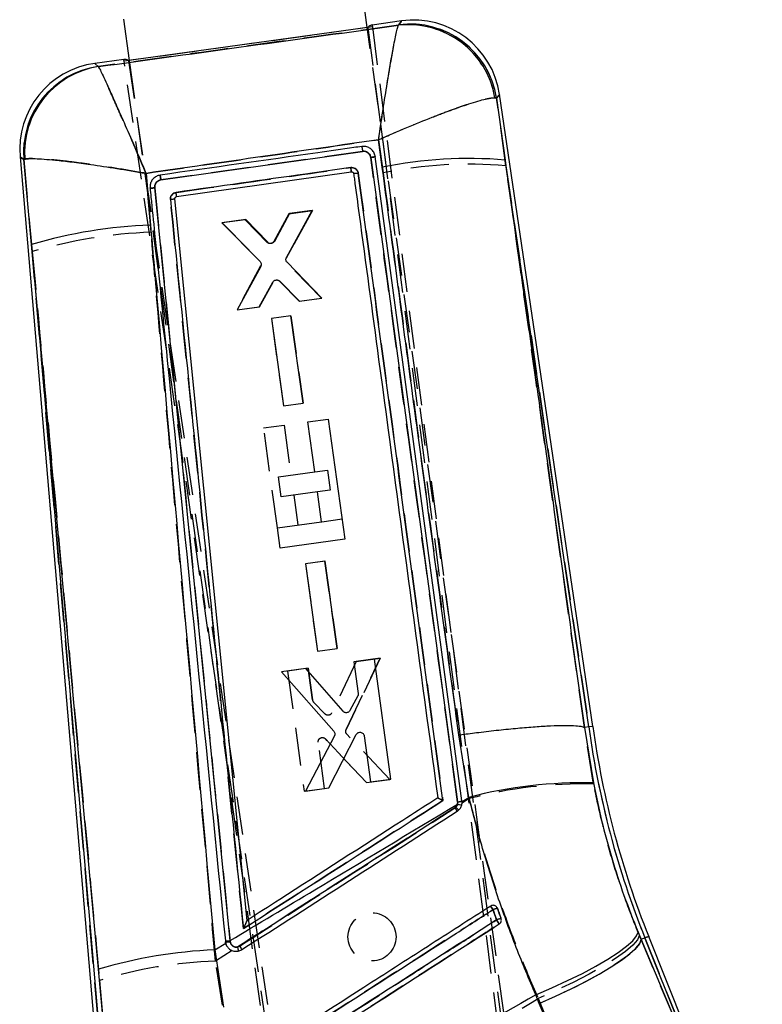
# Model space of a CAD drawing. Extents: x 27 to 407, y 33 to 283.
# Tile 13 of 20: x 97 to 122, y 214 to 246. Entities that reach past the tile are written whole.
import ezdxf

# ---------------------------------------------------------------- set-up
doc = ezdxf.new("R2010")
doc.units = 0
doc.linetypes.add('HIDDEN', pattern=[1.905, 1.27, -0.635])
doc.layers.get('0').update_dxf_attribs({"linetype": 'CONTINUOUS'})

msp = doc.modelspace()

# ---------------------------------------------------------------- linework, layer by layer
at = {"color": 7, "linetype": 'CONTINUOUS'}
for p, q in [((108.836, 246.0097), (108.6455, 247.3848)), ((100.7212, 246.2868), (100.9117, 244.9117)), ((109.9752, 246.2325), (108.9942, 246.0966)), ((109.0031, 246.0328), (100.7446, 244.8885)), ((108.8554, 246.0136), (108.8358, 246.0108)), ((108.8554, 246.0136), (108.8556, 246.0124)), ((109.8714, 246.0885), (109.8851, 246.1011)), ((100.7359, 244.9523), (99.7678, 244.8182)), ((100.892, 244.9102), (100.8922, 244.909)), ((99.883, 244.7179), (99.893, 244.712)), ((113.1331, 243.6658), (113.0783, 243.6741)), ((113.1331, 243.6658), (113.4195, 241.6021)), ((116.3362, 222.7525), (113.234, 243.7891)), ((109.333, 241.3639), (109.2122, 242.2787)), ((101.9683, 240.9383), (108.677, 241.8912)), ((97.2826, 241.7063), (99.7426, 212.9447)), ((97.4059, 241.6161), (97.4375, 241.628)), ((97.668, 238.7917), (97.4059, 241.6161)), ((108.9496, 241.6847), (111.8406, 220.239)), ((109.0974, 241.7183), (109.0943, 241.7376)), ((111.9848, 220.2715), (109.0975, 241.7182)), ((116.202, 222.7333), (113.4195, 241.6021)), ((102.4934, 240.3846), (108.3032, 241.2113)), ((101.4755, 241.1584), (101.6239, 239.4398)), ((108.3784, 241.1621), (108.3805, 241.1523)), ((104.2708, 215.6206), (101.7626, 240.6763)), ((102.4347, 240.3105), (102.4347, 240.3102)), ((104.8352, 216.2934), (102.4347, 240.3105)), ((106.1446, 238.3606), (107.0057, 239.9254)), ((107.0057, 239.9254), (106.2449, 239.8199)), ((104.7922, 239.6185), (104.0013, 239.5089)), ((105.5215, 238.8645), (104.7922, 239.6185)), ((106.2449, 239.8199), (105.7433, 238.8948)), ((104.0013, 239.5089), (105.2685, 238.2236)), ((99.8958, 214.6671), (97.668, 238.7917)), ((97.668, 238.7917), (99.8776, 212.9574)), ((105.2916, 238.0612), (104.5083, 236.6168)), ((107.3189, 237.0065), (106.1663, 238.198)), ((105.2396, 236.7181), (105.6932, 237.5403)), ((105.913, 237.5702), (106.5724, 236.9029)), ((106.5724, 236.9029), (107.3189, 237.0065)), ((104.5083, 236.6168), (105.2396, 236.7181)), ((106.2957, 236.4197), (105.6454, 236.3295)), ((105.6454, 236.3295), (106.0479, 233.4229)), ((106.6982, 233.5131), (106.2957, 236.4197)), ((106.0479, 233.4229), (106.6982, 233.5131)), ((106.8563, 232.8886), (107.5365, 232.9829)), ((107.0867, 231.2257), (106.8563, 232.8886)), ((107.5365, 232.9829), (108.0903, 228.9859)), ((105.8762, 231.0579), (107.0867, 231.2257)), ((105.9684, 230.3928), (105.8762, 231.0579)), ((107.1789, 230.5605), (105.9684, 230.3928)), ((107.3168, 229.5653), (107.1789, 230.5605)), ((105.846, 229.3615), (107.3168, 229.5653)), ((105.9393, 228.6878), (105.846, 229.3615)), ((108.0903, 228.9859), (105.9393, 228.6878)), ((107.428, 228.2477), (106.7777, 228.1576)), ((106.7777, 228.1576), (107.1802, 225.251)), ((107.8305, 225.3412), (107.428, 228.2477)), ((107.1802, 225.251), (107.8305, 225.3412)), ((109.0691, 224.9927), (108.3889, 224.8984)), ((108.3889, 224.8984), (108.5339, 223.8509)), ((109.6225, 220.9957), (109.0691, 224.9927)), ((106.7922, 224.677), (105.9846, 224.565)), ((105.9846, 224.565), (107.7222, 222.5888)), ((108.0298, 223.2536), (106.7922, 224.677)), ((108.5189, 223.767), (108.257, 223.2788)), ((116.0578, 222.7128), (116.0581, 222.7127)), ((116.202, 222.7333), (116.0581, 222.7127)), ((116.0581, 222.7127), (116.3564, 220.8681)), ((116.3362, 222.7525), (116.202, 222.7333)), ((107.7407, 222.4336), (106.7789, 220.6014)), ((107.5551, 220.709), (108.4698, 222.4811)), ((108.7298, 222.4365), (108.9424, 220.9014)), ((112.2126, 220.3899), (111.8807, 222.4665)), ((108.9424, 220.9014), (109.6225, 220.9957)), ((106.7789, 220.6014), (107.5551, 220.709)), ((111.8406, 220.239), (111.8366, 220.1637)), ((111.9867, 220.254), (111.9848, 220.2715)), ((111.9867, 220.254), (112.2126, 220.3899)), ((113.1656, 216.6951), (113.1495, 216.7276)), ((104.8352, 216.2934), (104.8353, 216.2929)), ((117.84, 215.9082), (117.9437, 215.6597)), ((118.0693, 215.7102), (117.9437, 215.6597)), ((117.9437, 215.6597), (121.3123, 207.6384)), ((121.3123, 207.6384), (118.0693, 215.7102)), ((121.9748, 206.3532), (118.1951, 215.7608)), ((103.758, 215.3133), (104.1253, 215.5334)), ((103.758, 215.3133), (104.0499, 213.4094)), ((104.1131, 215.6164), (104.1163, 215.585)), ((104.1163, 215.585), (104.1253, 215.5334)), ((104.2738, 215.5894), (104.2708, 215.6206)), ((100.0474, 212.9735), (99.8958, 214.6671)), ((114.5546, 213.5341), (114.4375, 213.8163)), ((117.9261, 205.5131), (114.5546, 213.5341))]:
    msp.add_line(p, q, dxfattribs=at)
at = {"color": 7, "linetype": 'HIDDEN'}
for p, q in [((108.8358, 246.0108), (100.892, 244.9102)), ((113.6394, 211.3427), (108.836, 246.0097)), ((108.8556, 246.0124), (114.6393, 201.5173)), ((109.0031, 246.0328), (114.7621, 201.6224)), ((109.8863, 246.1028), (109.8727, 246.0903)), ((106.3261, 207.0388), (100.7446, 244.8885)), ((100.8922, 244.909), (106.5085, 206.7424)), ((100.9117, 244.9117), (105.7151, 210.2447)), ((99.8913, 244.7135), (99.8814, 244.7193)), ((113.0798, 243.6759), (113.1345, 243.6674)), ((113.4474, 241.4129), (113.1345, 243.6674)), ((109.2129, 242.2801), (109.3589, 241.174)), ((108.6769, 241.8912), (101.9681, 240.9384)), ((97.4041, 241.6174), (97.4354, 241.6291)), ((97.4041, 241.6174), (97.6884, 238.5526)), ((113.4474, 241.4129), (116.202, 222.7333)), ((101.6427, 239.1994), (101.4737, 241.1585)), ((106.1431, 238.3448), (107.0131, 239.9262)), ((107.0131, 239.9262), (106.1431, 238.3448)), ((107.0131, 239.9262), (106.2223, 239.8167)), ((106.2223, 239.8167), (107.0131, 239.9262)), ((104.7695, 239.6155), (104.0087, 239.5102)), ((105.5038, 238.8616), (104.7695, 239.6155)), ((106.2223, 239.8167), (105.7254, 238.8927)), ((104.0087, 239.5102), (105.2628, 238.2384)), ((99.8776, 212.9574), (97.6884, 238.5526)), ((105.2861, 238.0761), (104.5009, 236.616)), ((107.3116, 237.0052), (106.1651, 238.1823)), ((105.2475, 236.7194), (105.7006, 237.5407)), ((105.9202, 237.5717), (106.5803, 236.9039)), ((106.5803, 236.9039), (107.3116, 237.0052)), ((104.5009, 236.616), (105.2475, 236.7194)), ((106.2955, 236.4196), (105.6451, 236.3295)), ((105.6451, 236.3295), (106.0481, 233.423)), ((106.6984, 233.5131), (106.2955, 236.4196)), ((106.2955, 236.4196), (106.6984, 233.5131)), ((106.0481, 233.423), (106.6984, 233.5131)), ((105.3855, 232.6848), (106.0657, 232.7791)), ((105.846, 229.3615), (105.3855, 232.6848)), ((106.0657, 232.7791), (106.2962, 231.1161)), ((107.0871, 231.2257), (107.5066, 231.2838)), ((107.5066, 231.2838), (107.5988, 230.6187)), ((106.3883, 230.4509), (106.5262, 229.4557)), ((107.5988, 230.6187), (107.1793, 230.5605)), ((107.3174, 229.5654), (107.997, 229.6595)), ((107.4278, 228.2476), (106.7774, 228.1576)), ((106.7774, 228.1576), (107.1804, 225.2511)), ((107.8307, 225.3412), (107.4278, 228.2476)), ((107.4278, 228.2476), (107.8307, 225.3412)), ((107.1804, 225.2511), (107.8307, 225.3412)), ((108.4592, 224.908), (107.6553, 223.2017)), ((108.132, 222.6455), (109.2669, 225.0198)), ((109.2669, 225.0198), (108.132, 222.6455)), ((109.2669, 225.0198), (108.4592, 224.908)), ((108.4592, 224.908), (109.2669, 225.0198)), ((106.8625, 224.6869), (106.1823, 224.5927)), ((106.1823, 224.5927), (106.7365, 220.5958)), ((107.0077, 223.6394), (106.8625, 224.6869)), ((106.8625, 224.6869), (107.0077, 223.6394)), ((107.4298, 223.1642), (107.045, 223.5627)), ((107.045, 223.5627), (107.4298, 223.1642)), ((116.0598, 222.7129), (116.0595, 222.713)), ((116.3652, 220.8313), (116.0598, 222.7129)), ((107.4166, 220.69), (107.2038, 222.2251)), ((107.4419, 222.3387), (108.8039, 220.8821)), ((108.8039, 220.8821), (107.4419, 222.3387)), ((109.5801, 220.9895), (108.1564, 222.4912)), ((108.8039, 220.8821), (109.5801, 220.9895)), ((106.7365, 220.5958), (107.4166, 220.69)), ((112.2196, 220.3471), (111.987, 220.1979)), ((111.7493, 220.0412), (111.7792, 220.0646)), ((113.1436, 216.736), (113.1656, 216.6951)), ((117.9434, 215.6596), (117.8845, 215.8002)), ((118.0693, 215.7102), (117.9434, 215.6596)), ((121.2966, 207.6774), (117.9434, 215.6596)), ((118.0693, 215.7102), (121.2966, 207.6774)), ((104.5244, 215.4123), (104.5858, 215.4387)), ((104.3361, 215.2916), (103.7864, 214.939)), ((104.0176, 213.4696), (103.7864, 214.939)), ((99.9279, 214.2947), (100.047, 212.9735)), ((114.5165, 213.7006), (114.5831, 213.541)), ((114.5831, 213.541), (117.9371, 205.5589))]:
    msp.add_line(p, q, dxfattribs=at)
at = {"color": 8, "linetype": 'CONTINUOUS', "flags": 128}
for points in [[(109.8851, 246.1011), (109.9651, 246.2177), (109.9752, 246.2325)], [(99.7678, 244.8182), (99.7808, 244.8069), (99.883, 244.7179)], [(113.234, 243.7891), (113.2227, 243.7753), (113.1331, 243.6658)], [(97.4059, 241.6161), (97.2965, 241.6961), (97.2826, 241.7063)], [(118.1951, 215.7608), (118.1872, 215.7576), (118.1636, 215.7481), (118.1243, 215.7323), (118.0693, 215.7102)]]:
    msp.add_lwpolyline(points, dxfattribs=at)
at = {"color": 7, "linetype": 'HIDDEN', "flags": 128}
for points in [[(109.9752, 246.2325), (109.9655, 246.2183), (109.8863, 246.1028)], [(99.8814, 244.7193), (99.7803, 244.8073), (99.7678, 244.8182)], [(113.1345, 243.6674), (113.2231, 243.7758), (113.234, 243.7891)], [(97.2826, 241.7063), (97.2959, 241.6965), (97.4041, 241.6174)], [(117.8845, 215.8002), (117.8262, 215.6532), (117.6719, 215.4715), (117.4258, 215.2598), (117.094, 215.0235), (116.6853, 214.7687), (116.2102, 214.5021), (115.6811, 214.2305), (115.1116, 213.961), (114.5165, 213.7006)], [(117.9434, 215.6596), (117.8859, 215.5122), (117.7324, 215.3295), (117.487, 215.1163), (117.1562, 214.878), (116.7483, 214.6208), (116.2741, 214.3516), (115.7459, 214.0771), (115.1773, 213.8045), (114.5831, 213.541)], [(118.0693, 215.7102), (118.1243, 215.7323), (118.1636, 215.7481), (118.1872, 215.7576), (118.1951, 215.7608)]]:
    msp.add_lwpolyline(points, dxfattribs=at)
at = {"color": 7, "linetype": 'CONTINUOUS', "flags": 128}
for points in [[(108.9949, 246.0967), (108.9958, 246.0894), (108.9986, 246.0682), (109.0031, 246.0328)], [(100.7446, 244.8885), (100.7394, 244.9238), (100.7363, 244.945), (100.7352, 244.9522)], [(114.4375, 213.8163), (114.978, 214.0485), (115.4993, 214.2888), (115.9903, 214.5323), (116.4408, 214.7737), (116.8411, 215.0078), (117.1828, 215.2298), (117.4586, 215.435), (117.6627, 215.619), (117.7907, 215.7778), (117.84, 215.9082)], [(114.5546, 213.5341), (115.0937, 213.7713), (115.6135, 214.0166), (116.1032, 214.2647), (116.5522, 214.5105), (116.9511, 214.7486), (117.2914, 214.9741), (117.5659, 215.1822), (117.7687, 215.3683), (117.8955, 215.5286), (117.9437, 215.6597)]]:
    msp.add_lwpolyline(points, dxfattribs=at)
at = {"color": 7, "linetype": 'HIDDEN'}
msp.add_circle((108.991, 215.7464), 0.8, dxfattribs=at)
at = {"color": 7, "linetype": 'CONTINUOUS'}
for centre, radius, start, end in [((110.2621, 243.2202), 2.9055, 8.82239, 97.45489), ((110.3722, 243.3671), 2.8928, 8.28486, 97.98257), ((110.2027, 243.1915), 2.9158, 9.52688, 96.52329), ((100.1649, 241.9528), 2.8927, 97.74832, 185.01764), ((100.3021, 241.8432), 2.9051, 98.29329, 184.48402), ((100.343, 241.8341), 2.9129, 98.8876, 184.05882), ((112.1964, 227.4129), 14.2418, 85.07321, 101.59858), ((98.9015, 239.9698), 3.6158, 6.58784, 8.81318), ((102.2354, 223.3078), 16.1436, 92.17092, 106.43501), ((145.7377, 226.8265), 29.818, 187.89008, 201.88866), ((145.7377, 226.8265), 29.6824, 187.8895, 201.88866), ((115.9638, 206.078), 14.7953, 88.47953, 104.68705), ((111.8176, 220.677), 0.4386, 273.00816, 292.40474), ((116.536, 223.0789), 5.6694, 212.3963, 213.7986), ((111.9946, 220.6674), 0.5279, 252.58302, 268.17279), ((75.7578, 192.7533), 44.2653, 32.67468, 32.86152), ((113.3179, 215.9198), 0.7901, 101.11378, 112.30673), ((113.3846, 215.7306), 0.6326, 98.95004, 112.98627), ((86.5966, 199.2163), 31.5709, 32.4943, 32.78808), ((104.4277, 199.4452), 15.8822, 92.4165, 106.57922), ((104.177, 216.1743), 0.5615, 263.46891, 279.61447), ((104.1794, 216.1492), 0.5678, 263.61458, 279.57326), ((110.5024, 219.2032), 7.0128, 212.45162, 213.60499)]:
    msp.add_arc(centre, radius, start, end, dxfattribs=at)
at = {"color": 7, "linetype": 'HIDDEN'}
for centre, radius, start, end in [((110.2635, 243.2222), 2.9053, 8.81659, 97.46069), ((110.2044, 243.1937), 2.9156, 9.51938, 96.53306), ((100.3002, 241.8447), 2.9049, 98.28776, 184.48954), ((100.3407, 241.8358), 2.9126, 98.87529, 184.06841), ((112.2269, 227.198), 14.2672, 85.09257, 101.5966), ((97.2906, 239.7526), 5.2411, 6.9268, 8.46241), ((102.2588, 223.0218), 16.1893, 92.18093, 106.39806), ((105.6023, 238.9606), 0.1406, 292.56822, 331.11245), ((107.144, 223.6583), 0.1376, 187.89151, 223.98715), ((107.5291, 223.2623), 0.14, 298.69287, 334.34127), ((145.7377, 226.8265), 29.818, 187.89008, 201.88866), ((115.9943, 206.0192), 14.8167, 88.56536, 104.75929), ((111.8176, 220.6774), 0.439, 273.01876, 292.38374), ((117.0979, 223.4397), 6.337, 212.43218, 213.68345), ((112.8953, 221.0774), 1.5071, 222.22268, 227.50113), ((124.5197, 224.0809), 13.6934, 212.2587, 212.86457), ((113.3407, 215.8548), 0.8583, 101.76585, 112.09136), ((113.3997, 215.6871), 0.6779, 99.63791, 112.76661), ((130.8708, 227.6588), 21.0528, 212.61269, 213.05207), ((104.1798, 216.1465), 0.5651, 263.54152, 279.59404), ((103.1342, 215.037), 1.44, 9.54349, 15.10699), ((110.9044, 219.4603), 7.4899, 212.47473, 213.54037), ((104.2951, 200.0168), 14.9309, 91.95262, 107.00752)]:
    msp.add_arc(centre, radius, start, end, dxfattribs=at)
at = {"color": 7, "linetype": 'CONTINUOUS'}
for centre, major_axis, start_param, end_param in [((113.5759, 210.7646), (-4.5802, 35.3322), 0.0003354, 0.0601795), ((105.9335, 209.7056), (-5.1992, 35.2465), 6.2230058, 6.2828499)]:
    msp.add_ellipse(centre, major_axis=major_axis, ratio=0.0699241, start_param=start_param, end_param=end_param, dxfattribs=at)
at = {"color": 7, "linetype": 'HIDDEN'}
for points, knots in [([(109.8727, 246.0903), (108.208, 245.8608), (104.8808, 245.4022), (101.5537, 244.9429), (99.8913, 244.7135)], [0, 0, 0, 0, 0.50033911, 1, 1, 1, 1]), ([(109.2129, 242.2801), (109.2134, 242.2831), (109.2625, 242.6231), (109.3598, 243.2779), (109.4906, 244.1124), (109.6014, 244.78), (109.7058, 245.3711), (109.786, 245.7749), (109.8426, 246.0111), (109.8626, 246.0639), (109.8727, 246.0903)], [0, 0, 0, 0, 0.00160371, 0.17858809, 0.34637664, 0.47927237, 0.61213768, 0.79730698, 0.89865727, 1, 1, 1, 1]), ([(101.4737, 241.1585), (101.4725, 241.1613), (101.3417, 241.466), (101.0879, 242.0542), (100.7589, 242.8091), (100.4897, 243.4201), (100.2867, 243.8753), (100.1292, 244.2227), (100.0142, 244.4707), (99.9308, 244.6437), (99.9045, 244.6902), (99.8913, 244.7135)], [0, 0, 0, 0, 0.0015897, 0.1706831, 0.3314953, 0.4593199, 0.5871197, 0.6916959, 0.79626, 0.8981336, 1, 1, 1, 1]), ([(109.2129, 242.2801), (109.2158, 242.2813), (109.5307, 242.4212), (110.1453, 242.6866), (110.9501, 243.0139), (111.6128, 243.266), (112.219, 243.4793), (112.6607, 243.611), (112.9488, 243.6728), (113.0361, 243.6748), (113.0798, 243.6759)], [0, 0, 0, 0, 0.0016039, 0.1785825, 0.3463711, 0.4792648, 0.6121273, 0.7972966, 0.8986522, 1, 1, 1, 1]), ([(101.4737, 241.1585), (102.7702, 241.3456), (105.3501, 241.7178), (107.9296, 242.0933), (109.2129, 242.2801)], [0, 0, 0, 0, 0.5024894, 1, 1, 1, 1]), ([(108.9497, 241.6846), (108.9449, 241.7063), (108.9344, 241.7545), (108.8906, 241.8193), (108.8256, 241.8692), (108.7506, 241.8952), (108.7001, 241.8925), (108.6769, 241.8912)], [0, 0, 0, 0, 0.1751732, 0.3895115, 0.6033601, 0.8168781, 1, 1, 1, 1]), ([(101.4737, 241.1585), (101.4707, 241.159), (101.1434, 241.2169), (100.5068, 241.3243), (99.6767, 241.4499), (98.9937, 241.5411), (98.475, 241.6), (98.0693, 241.6356), (97.7695, 241.6515), (97.5479, 241.6509), (97.4729, 241.6364), (97.4354, 241.6291)], [0, 0, 0, 0, 0.0015898, 0.1706822, 0.3314941, 0.4593188, 0.5871188, 0.6916952, 0.7962596, 0.8981334, 1, 1, 1, 1]), ([(109.0975, 241.7182), (109.0954, 241.7162), (109.0914, 241.7121), (109.0575, 241.703), (109.0085, 241.6932), (108.9693, 241.6874), (108.9497, 241.6845)], [0, 0, 0, 0, 0.2500006, 0.49999894, 0.74999078, 1, 1, 1, 1]), ([(111.8407, 220.239), (111.3586, 223.8137), (110.3944, 230.9628), (109.4313, 238.1107), (108.9497, 241.6846)], [0, 0, 0, 0, 0.50000728, 1, 1, 1, 1]), ([(102.4746, 240.5238), (102.5751, 240.5381), (103.0775, 240.6095), (105.0151, 240.8847), (106.8521, 241.1456), (108.2872, 241.3495)], [0, 0, 0, 0, 0.051864, 0.2593193, 1, 1, 1, 1]), ([(108.2872, 241.3494), (108.3122, 241.3501), (108.3622, 241.3515), (108.4328, 241.322), (108.4896, 241.2727), (108.5234, 241.215), (108.5314, 241.1753), (108.5345, 241.16)], [0, 0, 0, 0, 0.21573016, 0.43147128, 0.64745774, 0.86377816, 1, 1, 1, 1]), ([(108.3032, 241.2113), (108.3031, 241.2133), (108.3029, 241.2174), (108.2994, 241.2488), (108.2941, 241.2941), (108.2895, 241.331), (108.2872, 241.3495)], [0, 0, 0, 0, 0.2499997, 0.5000015, 0.7499989, 1, 1, 1, 1]), ([(116.0595, 222.713), (115.5875, 226.0893), (114.7162, 232.3231), (113.8462, 238.5559), (113.4474, 241.4129)], [0, 0, 0, 0, 0.5416065, 1, 1, 1, 1]), ([(101.9681, 240.9384), (101.9505, 240.9346), (101.9063, 240.9252), (101.8432, 240.8865), (101.7905, 240.8236), (101.7616, 240.7498), (101.7623, 240.6994), (101.7626, 240.6762)], [0, 0, 0, 0, 0.1470975, 0.3681139, 0.589475, 0.8111028, 1, 1, 1, 1]), ([(101.9679, 240.9383), (101.9664, 240.9487), (101.9635, 240.9694), (101.9591, 240.9998), (101.955, 241.0281), (101.9514, 241.053), (101.9483, 241.0736), (101.946, 241.0889), (101.9446, 241.0973), (101.9443, 241.0993), (101.9441, 241.1)], [0, 0, 0, 0, 0.1313433, 0.2626812, 0.3940234, 0.5253657, 0.6567083, 0.7880531, 0.9193941, 1, 1, 1, 1]), ([(108.5345, 241.16), (109.0005, 237.701), (109.9382, 230.7424), (110.8768, 223.7828), (111.3488, 220.2826)], [0, 0, 0, 0, 0.4970738, 1, 1, 1, 1]), ([(109.3589, 241.174), (109.7399, 238.3119), (110.5702, 232.0751), (111.42, 225.8397), (111.8798, 222.4658)], [0, 0, 0, 0, 0.4589035, 1, 1, 1, 1]), ([(101.7626, 240.6761), (101.7426, 240.6743), (101.7026, 240.6707), (101.6518, 240.6684), (101.6163, 240.6688), (101.6112, 240.6713), (101.6086, 240.6725)], [0, 0, 0, 0, 0.25189523, 0.50380096, 0.75569508, 1, 1, 1, 1]), ([(101.7626, 240.6762), (102.1809, 236.4948), (103.0174, 228.132), (103.8552, 219.7702), (104.274, 215.5893)], [0, 0, 0, 0, 0.5000018, 1, 1, 1, 1]), ([(102.2858, 240.2838), (102.2853, 240.2968), (102.2836, 240.3344), (102.2999, 240.3962), (102.3414, 240.4587), (102.4016, 240.5059), (102.4502, 240.5179), (102.4746, 240.5238)], [0, 0, 0, 0, 0.115655, 0.3365958, 0.5572962, 0.7779029, 1, 1, 1, 1]), ([(102.4347, 240.3102), (102.4326, 240.3085), (102.4284, 240.3051), (102.3941, 240.2978), (102.3449, 240.2902), (102.3055, 240.286), (102.2858, 240.2838)], [0, 0, 0, 0, 0.2500029, 0.5000031, 0.7500035, 1, 1, 1, 1]), ([(104.7148, 216.0203), (104.3052, 220.1091), (103.495, 228.1965), (102.6859, 236.2848), (102.2858, 240.2838)], [0, 0, 0, 0, 0.5055709, 1, 1, 1, 1]), ([(103.7864, 214.939), (103.277, 220.639), (102.5545, 228.7248), (101.8505, 236.8129), (101.6427, 239.1994)], [0, 0, 0, 0, 0.70494252, 1, 1, 1, 1]), ([(105.6563, 238.8308), (105.6412, 238.8263), (105.6112, 238.8171), (105.5637, 238.8234), (105.5274, 238.8402), (105.5098, 238.8562), (105.5038, 238.8616)], [0, 0, 0, 0, 0.2836304, 0.5672211, 0.851446, 1, 1, 1, 1]), ([(97.6884, 238.5526), (97.9086, 236.1664), (98.6546, 228.0799), (99.4014, 219.9943), (99.9279, 214.2947)], [0, 0, 0, 0, 0.29508593, 1, 1, 1, 1]), ([(105.7798, 237.6053), (105.7953, 237.6085), (105.8264, 237.615), (105.8737, 237.6045), (105.9041, 237.5868), (105.9179, 237.5739), (105.9202, 237.5717)], [0, 0, 0, 0, 0.3121671, 0.6242977, 0.9373329, 1, 1, 1, 1]), ([(107.5963, 223.1395), (107.5819, 223.1333), (107.553, 223.121), (107.5053, 223.1221), (107.4621, 223.1364), (107.44, 223.1554), (107.4298, 223.1642)], [0, 0, 0, 0, 0.2587302, 0.51743, 0.7766173, 1, 1, 1, 1]), ([(108.1564, 222.4912), (108.1468, 222.5036), (108.1276, 222.5285), (108.1167, 222.5751), (108.1197, 222.6154), (108.1288, 222.6377), (108.132, 222.6455)], [0, 0, 0, 0, 0.2821377, 0.5642544, 0.8465238, 1, 1, 1, 1]), ([(107.2038, 222.2251), (107.2032, 222.2408), (107.2021, 222.2723), (107.2204, 222.3167), (107.2489, 222.3511), (107.2737, 222.3645), (107.2847, 222.3705)], [0, 0, 0, 0, 0.26372907, 0.52749748, 0.79009708, 1, 1, 1, 1]), ([(107.2847, 222.3705), (107.2995, 222.3754), (107.3289, 222.3853), (107.376, 222.3804), (107.4149, 222.3638), (107.4341, 222.346), (107.4419, 222.3387)], [0, 0, 0, 0, 0.2706606, 0.5413274, 0.8126677, 1, 1, 1, 1]), ([(117.8845, 215.8002), (117.726, 216.1965), (117.409, 216.9891), (116.9998, 218.2366), (116.6412, 219.5191), (116.4572, 220.3939), (116.3652, 220.8313)], [0, 0, 0, 0, 0.2458323, 0.4916722, 0.7458239, 1, 1, 1, 1]), ([(111.3488, 220.2826), (110.2647, 219.586), (108.0533, 218.1653), (105.842, 216.7445), (104.7148, 216.0203)], [0, 0, 0, 0, 0.4902756, 1, 1, 1, 1]), ([(111.3488, 220.2826), (111.3483, 220.2828), (111.3445, 220.2846), (111.3219, 220.295), (111.2832, 220.3132), (111.2379, 220.3356), (111.2049, 220.3528), (111.1839, 220.3648), (111.1802, 220.3681), (111.1785, 220.3697)], [0, 0, 0, 0, 0.0071003, 0.0478034, 0.2878354, 0.4954346, 0.67674, 0.848984, 1, 1, 1, 1]), ([(111.7792, 220.0646), (111.7914, 220.0782), (111.8189, 220.1089), (111.843, 220.1704), (111.8415, 220.2161), (111.8407, 220.239)], [0, 0, 0, 0, 0.2857172, 0.6428821, 1, 1, 1, 1]), ([(112.2196, 220.3471), (112.3685, 219.7861), (112.6662, 218.6643), (113.2099, 216.989), (113.8192, 215.3248), (114.2841, 214.242), (114.5165, 213.7006)], [0, 0, 0, 0, 0.2468891, 0.4937675, 0.7468865, 1, 1, 1, 1]), ([(111.7792, 220.0646), (109.8412, 218.8218), (107.423, 217.2711), (105.0047, 215.7203), (104.5244, 215.4123)], [0, 0, 0, 0, 0.8013987, 1, 1, 1, 1]), ([(104.5858, 215.4387), (105.7797, 216.2058), (108.1675, 217.74), (110.5553, 219.2741), (111.7493, 220.0412)], [0, 0, 0, 0, 0.5000002, 1, 1, 1, 1]), ([(113.0179, 216.6501), (112.9325, 216.5953), (112.5054, 216.321), (110.712, 215.1692), (108.4921, 213.7434), (106.1957, 212.2685), (105.2657, 211.6711), (104.8475, 211.4026)], [0, 0, 0, 0, 0.031358, 0.1567906, 0.6585205, 0.8464608, 1, 1, 1, 1]), ([(113.1373, 216.3122), (113.1144, 216.377), (113.0746, 216.4896), (113.0348, 216.6023), (113.0179, 216.6501)], [0, 0, 0, 0, 0.57549627, 1, 1, 1, 1]), ([(113.1656, 216.6951), (113.1993, 216.6004), (113.2395, 216.4871), (113.2796, 216.374), (113.2862, 216.3555)], [0, 0, 0, 0, 0.8366371, 1, 1, 1, 1]), ([(104.7148, 216.0203), (104.7151, 216.0209), (104.7322, 216.0561), (104.7644, 216.124), (104.8024, 216.2075), (104.8245, 216.2598), (104.8341, 216.2853), (104.8349, 216.2905), (104.8353, 216.2928)], [0, 0, 0, 0, 0.0053122, 0.335581, 0.6404982, 0.8090135, 0.9156924, 1, 1, 1, 1]), ([(104.9662, 211.0642), (105.0516, 211.1191), (105.4787, 211.3933), (107.2721, 212.5452), (109.4928, 213.9715), (111.7895, 215.4466), (112.7197, 216.044), (113.1373, 216.3122)], [0, 0, 0, 0, 0.0313551, 0.1567761, 0.6584604, 0.8466717, 1, 1, 1, 1]), ([(113.2249, 216.1766), (113.1398, 216.1219), (112.713, 215.8478), (110.92, 214.6959), (108.2815, 213.001), (105.9847, 211.5255), (105.0542, 210.9277)], [0, 0, 0, 0, 0.0312553, 0.1566755, 0.6583562, 1, 1, 1, 1]), ([(104.1686, 215.432), (104.1503, 215.4679), (104.1252, 215.5167), (104.1181, 215.5706), (104.1163, 215.585)], [0, 0, 0, 0, 0.7345663, 1, 1, 1, 1]), ([(104.274, 215.5893), (104.2791, 215.5651), (104.2888, 215.5183), (104.3323, 215.4609), (104.3891, 215.422), (104.4564, 215.4026), (104.5018, 215.4091), (104.5244, 215.4123)], [0, 0, 0, 0, 0.2124154, 0.4100526, 0.6070248, 0.8035022, 1, 1, 1, 1]), ([(105.8817, 208.3666), (107.0896, 209.1148), (109.9657, 210.8962), (112.8459, 212.6711), (114.5165, 213.7006)], [0, 0, 0, 0, 0.4199752, 1, 1, 1, 1])]:
    msp.add_open_spline(points, degree=3, knots=knots, dxfattribs=at)
at = {"color": 7, "linetype": 'CONTINUOUS'}
for points, knots in [([(99.893, 244.712), (101.5549, 244.9414), (104.881, 245.4005), (108.2072, 245.8591), (109.8714, 246.0885)], [0, 0, 0, 0, 0.499645, 1, 1, 1, 1]), ([(109.2122, 242.2787), (109.2126, 242.2817), (109.2618, 242.621), (109.3587, 243.2746), (109.4894, 244.1084), (109.6002, 244.7761), (109.7046, 245.3679), (109.7848, 245.7723), (109.8414, 246.009), (109.8614, 246.062), (109.8714, 246.0885)], [0, 0, 0, 0, 0.0016045, 0.1783094, 0.3458679, 0.4788884, 0.6118784, 0.7971633, 0.8985855, 1, 1, 1, 1]), ([(99.893, 244.712), (99.9062, 244.6887), (99.9326, 244.6422), (100.0159, 244.4696), (100.1308, 244.222), (100.2883, 243.8748), (100.4913, 243.4197), (100.7605, 242.8088), (101.0896, 242.054), (101.3434, 241.4659), (101.4743, 241.1612), (101.4755, 241.1584)], [0, 0, 0, 0, 0.1016326, 0.2032723, 0.3078953, 0.4125305, 0.540403, 0.6683003, 0.8292112, 0.9984094, 1, 1, 1, 1]), ([(109.2122, 242.2787), (109.215, 242.2799), (109.5294, 242.4195), (110.1428, 242.6844), (110.9467, 243.0114), (111.6096, 243.2636), (112.2164, 243.4771), (112.6585, 243.609), (112.947, 243.6709), (113.0346, 243.6731), (113.0783, 243.6741)], [0, 0, 0, 0, 0.0016046, 0.178304, 0.3458627, 0.4788809, 0.6118686, 0.7971534, 0.8985806, 1, 1, 1, 1]), ([(109.2122, 242.2787), (107.9292, 242.0921), (105.3506, 241.7171), (102.7714, 241.3452), (101.4755, 241.1584)], [0, 0, 0, 0, 0.4975315, 1, 1, 1, 1]), ([(108.6526, 242.0544), (108.5656, 242.042), (108.0766, 241.9723), (105.8405, 241.6536), (103.6912, 241.3483), (101.9439, 241.1)], [0, 0, 0, 0, 0.0389183, 0.2186606, 1, 1, 1, 1]), ([(109.0943, 241.7376), (109.0819, 241.7803), (109.0571, 241.8657), (108.9685, 241.969), (108.8536, 242.038), (108.7422, 242.0622), (108.6754, 242.0564), (108.6526, 242.0544)], [0, 0, 0, 0, 0.2215844, 0.4431549, 0.6645561, 0.8856477, 1, 1, 1, 1]), ([(108.6526, 242.0544), (108.6528, 242.0537), (108.6532, 242.0517), (108.6547, 242.0433), (108.6571, 242.0278), (108.6603, 242.007), (108.664, 241.9817), (108.6682, 241.9532), (108.6726, 241.9225), (108.6755, 241.9017), (108.677, 241.8912)], [0, 0, 0, 0, 0.0737771, 0.2060951, 0.338411, 0.4707299, 0.6030451, 0.7353657, 0.8676773, 1, 1, 1, 1]), ([(108.677, 241.8912), (108.6958, 241.8925), (108.7417, 241.8957), (108.8138, 241.8751), (108.8817, 241.8284), (108.9314, 241.7624), (108.9437, 241.7102), (108.9496, 241.6847)], [0, 0, 0, 0, 0.1483067, 0.3627995, 0.5777601, 0.7935354, 1, 1, 1, 1]), ([(97.4375, 241.628), (97.475, 241.6352), (97.5501, 241.6498), (97.7714, 241.6505), (98.0709, 241.6348), (98.4766, 241.5994), (98.9953, 241.5406), (99.6784, 241.4496), (100.5085, 241.324), (101.1451, 241.2168), (101.4724, 241.1589), (101.4755, 241.1584)], [0, 0, 0, 0, 0.1016327, 0.2032725, 0.3078958, 0.4125309, 0.540404, 0.6683017, 0.8292124, 0.9984093, 1, 1, 1, 1]), ([(108.9497, 241.6846), (108.9693, 241.6875), (109.0085, 241.6933), (109.0575, 241.7031), (109.0914, 241.7122), (109.0954, 241.7163), (109.0974, 241.7183)], [0, 0, 0, 0, 0.2500125, 0.500004, 0.7500013, 1, 1, 1, 1]), ([(113.4195, 241.6021), (113.8343, 238.6302), (114.7131, 232.3342), (115.5932, 226.0373), (116.0578, 222.7128)], [0, 0, 0, 0, 0.4720471, 1, 1, 1, 1]), ([(108.2848, 241.3491), (108.1843, 241.3348), (107.6819, 241.2635), (105.7451, 240.9884), (103.9089, 240.7276), (102.4746, 240.5238)], [0, 0, 0, 0, 0.0518856, 0.2594277, 1, 1, 1, 1]), ([(108.5344, 241.16), (108.5314, 241.1753), (108.5233, 241.215), (108.4896, 241.2727), (108.4328, 241.322), (108.3615, 241.3518), (108.3106, 241.35), (108.2848, 241.3491)], [0, 0, 0, 0, 0.1352946, 0.3501119, 0.5645898, 0.7788431, 1, 1, 1, 1]), ([(108.2848, 241.3491), (108.2874, 241.3307), (108.2926, 241.2939), (108.2987, 241.2487), (108.3027, 241.2174), (108.303, 241.2133), (108.3032, 241.2113)], [0, 0, 0, 0, 0.250002, 0.5000016, 0.7500011, 1, 1, 1, 1]), ([(108.3032, 241.2113), (108.311, 241.2115), (108.3267, 241.212), (108.3489, 241.2027), (108.3667, 241.1873), (108.3752, 241.1722), (108.378, 241.1635), (108.3784, 241.1621)], [0, 0, 0, 0, 0.2392397, 0.4785097, 0.7173964, 0.9555478, 1, 1, 1, 1]), ([(111.8807, 222.4665), (111.4277, 225.7885), (110.5688, 232.087), (109.7296, 238.3868), (109.333, 241.3639)], [0, 0, 0, 0, 0.5274349, 1, 1, 1, 1]), ([(101.9439, 241.1), (101.9008, 241.0894), (101.8145, 241.0681), (101.7075, 240.9842), (101.6337, 240.8728), (101.6045, 240.7627), (101.6076, 240.6956), (101.6086, 240.6725)], [0, 0, 0, 0, 0.2209604, 0.4418789, 0.6627867, 0.8839009, 1, 1, 1, 1]), ([(101.7626, 240.6763), (101.7621, 240.6945), (101.7607, 240.7397), (101.7832, 240.8101), (101.8318, 240.876), (101.8965, 240.9217), (101.9456, 240.9331), (101.9683, 240.9383)], [0, 0, 0, 0, 0.1486933, 0.36971673, 0.59040171, 0.81095195, 1, 1, 1, 1]), ([(101.9439, 241.1), (101.9441, 241.0993), (101.9445, 241.0973), (101.9459, 241.0888), (101.9483, 241.0736), (101.9514, 241.053), (101.9552, 241.0281), (101.9593, 240.9998), (101.9638, 240.9694), (101.9668, 240.9487), (101.9683, 240.9383)], [0, 0, 0, 0, 0.0804495, 0.2118127, 0.3431775, 0.4745436, 0.6059105, 0.7372687, 0.8686333, 1, 1, 1, 1]), ([(108.5344, 241.16), (108.5145, 241.1575), (108.4747, 241.1524), (108.4239, 241.1487), (108.3884, 241.1482), (108.3831, 241.151), (108.3805, 241.1523)], [0, 0, 0, 0, 0.2519889, 0.5039836, 0.7559678, 1, 1, 1, 1]), ([(108.3805, 241.1523), (108.3883, 241.0939), (108.4501, 240.6346), (108.7275, 238.572), (109.6515, 231.7031), (110.523, 225.2346), (111.1785, 220.3697)], [0, 0, 0, 0, 0.0084307, 0.0663001, 0.2977776, 1, 1, 1, 1]), ([(111.3487, 220.2825), (110.8767, 223.7827), (109.9381, 230.7423), (109.0005, 237.701), (108.5344, 241.16)], [0, 0, 0, 0, 0.5029266, 1, 1, 1, 1]), ([(101.6086, 240.6725), (101.6111, 240.6713), (101.6163, 240.6688), (101.6518, 240.6684), (101.7026, 240.6707), (101.7426, 240.6743), (101.7626, 240.6761)], [0, 0, 0, 0, 0.2443292, 0.4962195, 0.7481081, 1, 1, 1, 1]), ([(101.6086, 240.6724), (101.6187, 240.5717), (101.6689, 240.0682), (101.88, 237.9534), (102.7039, 229.7015), (103.4891, 221.8534), (104.1131, 215.6164)], [0, 0, 0, 0, 0.01205624, 0.06028111, 0.25318066, 1, 1, 1, 1]), ([(102.4746, 240.5238), (102.4493, 240.5175), (102.4007, 240.5054), (102.3409, 240.4579), (102.2999, 240.3962), (102.2836, 240.3344), (102.2852, 240.2967), (102.2858, 240.2838)], [0, 0, 0, 0, 0.229957, 0.4426896, 0.6633926, 0.8843318, 1, 1, 1, 1]), ([(102.4347, 240.3102), (102.4326, 240.3085), (102.4284, 240.305), (102.3941, 240.2978), (102.3449, 240.2902), (102.3055, 240.2859), (102.2858, 240.2838)], [0, 0, 0, 0, 0.2500018, 0.5000016, 0.750004, 1, 1, 1, 1]), ([(102.2858, 240.2838), (102.6859, 236.2847), (103.4949, 228.1964), (104.3051, 220.109), (104.7147, 216.0202)], [0, 0, 0, 0, 0.4944269, 1, 1, 1, 1]), ([(102.4347, 240.3105), (102.4347, 240.3181), (102.4348, 240.3334), (102.4445, 240.3548), (102.4603, 240.372), (102.4778, 240.3815), (102.4894, 240.3838), (102.4934, 240.3846)], [0, 0, 0, 0, 0.2177488, 0.4389046, 0.6604247, 0.8825796, 1, 1, 1, 1]), ([(101.6239, 239.4398), (101.6594, 239.0308), (102.3575, 230.9868), (103.076, 222.9456), (103.758, 215.3133)], [0, 0, 0, 0, 0.0508467, 1, 1, 1, 1]), ([(105.6049, 238.8237), (105.5892, 238.827), (105.558, 238.8335), (105.5337, 238.8542), (105.5215, 238.8645)], [0, 0, 0, 0, 0.5009157, 1, 1, 1, 1]), ([(105.7433, 238.8948), (105.7343, 238.8818), (105.7164, 238.8558), (105.6751, 238.831), (105.6362, 238.8216), (105.6128, 238.8232), (105.6049, 238.8237)], [0, 0, 0, 0, 0.2858646, 0.5717727, 0.8564538, 1, 1, 1, 1]), ([(106.1663, 238.198), (106.1566, 238.2103), (106.1371, 238.2349), (106.1258, 238.2813), (106.1284, 238.3249), (106.1397, 238.3499), (106.1446, 238.3606)], [0, 0, 0, 0, 0.2663697, 0.5327114, 0.7998016, 1, 1, 1, 1]), ([(105.2685, 238.2236), (105.2784, 238.2114), (105.298, 238.1871), (105.3098, 238.141), (105.3076, 238.0972), (105.2964, 238.0721), (105.2916, 238.0612)], [0, 0, 0, 0, 0.2655609, 0.5310894, 0.7973867, 1, 1, 1, 1]), ([(105.6932, 237.5403), (105.7024, 237.5532), (105.7211, 237.5792), (105.7634, 237.6036), (105.7978, 237.611), (105.8164, 237.6108), (105.8192, 237.6108)], [0, 0, 0, 0, 0.3123784, 0.6308507, 0.9438973, 1, 1, 1, 1]), ([(105.8192, 237.6108), (105.835, 237.6086), (105.8664, 237.6043), (105.8969, 237.5854), (105.9106, 237.5724), (105.913, 237.5702)], [0, 0, 0, 0, 0.4531954, 0.90638, 1, 1, 1, 1]), ([(108.5339, 223.8509), (108.5347, 223.8352), (108.5362, 223.806), (108.5244, 223.7793), (108.5189, 223.767)], [0, 0, 0, 0, 0.5361025, 1, 1, 1, 1]), ([(108.1035, 223.2098), (108.0883, 223.2147), (108.0603, 223.2237), (108.0394, 223.2442), (108.0298, 223.2536)], [0, 0, 0, 0, 0.54246291, 1, 1, 1, 1]), ([(108.257, 223.2788), (108.2481, 223.2657), (108.2303, 223.2397), (108.1892, 223.2148), (108.1451, 223.2038), (108.1165, 223.2079), (108.1035, 223.2098)], [0, 0, 0, 0, 0.26074158, 0.52153166, 0.781287, 1, 1, 1, 1]), ([(107.7222, 222.5888), (107.7313, 222.576), (107.7496, 222.5506), (107.7587, 222.5037), (107.7543, 222.4635), (107.7443, 222.4414), (107.7407, 222.4336)], [0, 0, 0, 0, 0.28152829, 0.5630166, 0.84505677, 1, 1, 1, 1]), ([(108.4698, 222.4811), (108.4783, 222.4942), (108.4953, 222.5205), (108.5355, 222.5461), (108.5762, 222.5573), (108.602, 222.5553), (108.6124, 222.5544)], [0, 0, 0, 0, 0.2728055, 0.5456856, 0.8174342, 1, 1, 1, 1]), ([(108.6124, 222.5544), (108.6276, 222.5507), (108.6579, 222.5433), (108.6953, 222.5137), (108.7207, 222.4769), (108.727, 222.4491), (108.7298, 222.4365)], [0, 0, 0, 0, 0.260962, 0.5218865, 0.7838829, 1, 1, 1, 1]), ([(111.8807, 222.4665), (111.9141, 222.4711), (112.135, 222.5015), (112.5831, 222.5597), (113.2118, 222.6328), (113.846, 222.6965), (114.4284, 222.744), (114.9446, 222.7747), (115.3776, 222.7871), (115.7161, 222.7811), (115.9568, 222.7578), (116.0241, 222.7278), (116.0578, 222.7128)], [0, 0, 0, 0, 0.0164561, 0.1089474, 0.2203302, 0.3317127, 0.4430943, 0.5544757, 0.6658567, 0.7772379, 0.8886188, 1, 1, 1, 1]), ([(116.3564, 220.8681), (116.4433, 220.451), (116.6171, 219.6168), (116.9603, 218.3657), (117.3612, 217.1207), (117.6804, 216.3124), (117.84, 215.9082)], [0, 0, 0, 0, 0.2460099, 0.4920008, 0.7460036, 1, 1, 1, 1]), ([(104.7147, 216.0202), (105.8419, 216.7445), (108.0533, 218.1653), (110.2646, 219.586), (111.3487, 220.2825)], [0, 0, 0, 0, 0.5097397, 1, 1, 1, 1]), ([(111.1785, 220.3697), (111.1335, 220.3408), (110.7471, 220.0925), (108.9944, 218.9662), (106.9249, 217.6363), (105.197, 216.5259), (104.8352, 216.2934)], [0, 0, 0, 0, 0.0212416, 0.1827755, 0.8289121, 1, 1, 1, 1]), ([(111.3487, 220.2825), (111.3482, 220.2828), (111.3445, 220.2845), (111.3219, 220.2949), (111.2833, 220.3131), (111.2379, 220.3355), (111.2049, 220.3527), (111.1839, 220.3647), (111.1802, 220.3681), (111.1785, 220.3697)], [0, 0, 0, 0, 0.0070929, 0.0470987, 0.2872289, 0.4948994, 0.6762629, 0.8485436, 1, 1, 1, 1]), ([(111.8247, 219.9252), (111.8562, 219.95), (111.919, 219.9997), (111.9751, 220.1082), (111.9902, 220.1967), (111.9872, 220.2451), (111.9867, 220.254)], [0, 0, 0, 0, 0.3099413, 0.6198568, 0.9302889, 1, 1, 1, 1]), ([(114.4375, 213.8163), (114.2176, 214.339), (113.7778, 215.3846), (113.1901, 217.0158), (112.6564, 218.6852), (112.3605, 219.8217), (112.2126, 220.3899)], [0, 0, 0, 0, 0.2468875, 0.4937781, 0.7468835, 1, 1, 1, 1]), ([(104.2708, 215.6206), (105.2097, 216.1837), (107.7325, 217.6966), (110.2537, 219.2122), (111.8366, 220.1637)], [0, 0, 0, 0, 0.3721711, 1, 1, 1, 1]), ([(111.749, 220.0414), (110.5549, 219.2746), (108.1668, 217.7409), (105.7787, 216.2072), (104.5847, 215.4403)], [0, 0, 0, 0, 0.4999999, 1, 1, 1, 1]), ([(104.6616, 215.3219), (105.8555, 216.0892), (108.2432, 217.6236), (110.6309, 219.158), (111.8247, 219.9252)], [0, 0, 0, 0, 0.4999999, 1, 1, 1, 1]), ([(111.8366, 220.1637), (111.835, 220.158), (111.8274, 220.1306), (111.8027, 220.0839), (111.7669, 220.0556), (111.749, 220.0414)], [0, 0, 0, 0, 0.1158535, 0.5576045, 1, 1, 1, 1]), ([(112.9399, 216.7721), (112.2373, 216.3208), (110.8322, 215.4181), (108.1089, 213.6686), (106.0882, 212.3705), (104.7701, 211.5237)], [0, 0, 0, 0, 0.2579887, 0.5159768, 1, 1, 1, 1]), ([(104.8468, 211.4047), (106.219, 212.2857), (108.5367, 213.7737), (111.2604, 215.5224), (112.612, 216.3901), (113.018, 216.6508)], [0, 0, 0, 0, 0.503778, 0.8509299, 1, 1, 1, 1]), ([(113.1495, 216.7276), (113.1387, 216.741), (113.1171, 216.7678), (113.0701, 216.7915), (113.0188, 216.7991), (112.9736, 216.7909), (112.9493, 216.7774), (112.9399, 216.7721)], [0, 0, 0, 0, 0.21634713, 0.43270825, 0.64889272, 0.86484159, 1, 1, 1, 1]), ([(113.018, 216.6508), (113.035, 216.6028), (113.0749, 216.4901), (113.1147, 216.3776), (113.1376, 216.313)], [0, 0, 0, 0, 0.4260074, 1, 1, 1, 1]), ([(113.2862, 216.3555), (113.253, 216.449), (113.2128, 216.5621), (113.1726, 216.6754), (113.1656, 216.6951)], [0, 0, 0, 0, 0.8259641, 1, 1, 1, 1]), ([(104.8353, 216.2929), (104.8349, 216.2905), (104.8341, 216.2853), (104.8246, 216.26), (104.8025, 216.2077), (104.7645, 216.1242), (104.7321, 216.0562), (104.715, 216.0208), (104.7147, 216.0202)], [0, 0, 0, 0, 0.08420768, 0.19069431, 0.35876654, 0.66284215, 0.99469389, 1, 1, 1, 1]), ([(113.1376, 216.313), (111.766, 215.4324), (109.4491, 213.9449), (106.7252, 212.1961), (105.3728, 211.3278), (104.9656, 211.0664)], [0, 0, 0, 0, 0.5035307, 0.8505246, 1, 1, 1, 1]), ([(113.2249, 216.1766), (113.2377, 216.1866), (113.264, 216.2072), (113.2886, 216.2525), (113.2979, 216.3035), (113.2922, 216.3384), (113.2864, 216.355), (113.2862, 216.3555)], [0, 0, 0, 0, 0.23760028, 0.48909462, 0.74056498, 0.99204272, 1, 1, 1, 1]), ([(105.0542, 210.9279), (105.1381, 210.9818), (105.5635, 211.2551), (107.3554, 212.4062), (109.9951, 214.1019), (112.2932, 215.5781), (113.2249, 216.1766)], [0, 0, 0, 0, 0.0307994, 0.1562196, 0.6579007, 1, 1, 1, 1]), ([(104.1253, 215.5334), (104.1299, 215.5176), (104.1398, 215.4836), (104.157, 215.4526), (104.1662, 215.436)], [0, 0, 0, 0, 0.4645751, 1, 1, 1, 1]), ([(104.1662, 215.436), (104.1687, 215.432), (104.1924, 215.3942), (104.2519, 215.3315), (104.3601, 215.2756), (104.4805, 215.2592), (104.5849, 215.2789), (104.6407, 215.3102), (104.6616, 215.3219)], [0, 0, 0, 0, 0.0251809, 0.2376723, 0.4499241, 0.6616007, 0.872729, 1, 1, 1, 1]), ([(104.5847, 215.4403), (104.5634, 215.4295), (104.5217, 215.4083), (104.4507, 215.4056), (104.3842, 215.4247), (104.3281, 215.4653), (104.2872, 215.522), (104.2783, 215.5669), (104.2738, 215.5894)], [0, 0, 0, 0, 0.1719489, 0.3374572, 0.5031219, 0.6688201, 0.8343783, 1, 1, 1, 1]), ([(114.4375, 213.8163), (113.1034, 213.0485), (110.169, 211.3597), (107.2362, 209.668), (105.6368, 208.7454)], [0, 0, 0, 0, 0.4546369, 1, 1, 1, 1])]:
    msp.add_open_spline(points, degree=3, knots=knots, dxfattribs=at)

doc.saveas('drawing.dxf')
